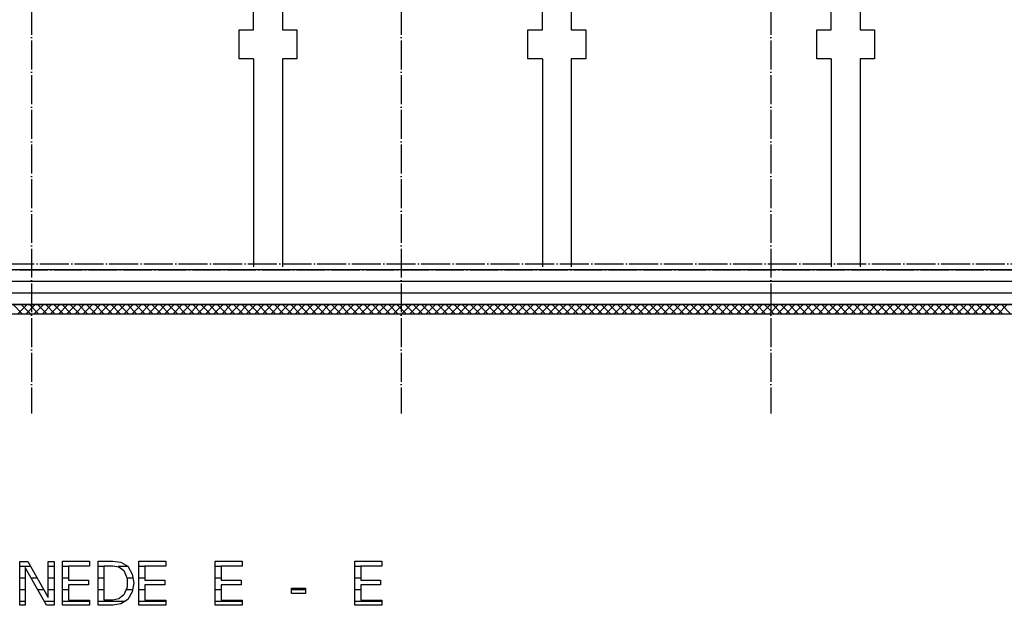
# Model space of a CAD drawing. Extents: x -37450 to 20409, y -12428 to 23550.
# Tile 20 of 55: x -23560 to -15037, y -12416 to -7352. Entities that reach past the tile are written whole.
import ezdxf

# ---------------------------------------------------------------- set-up
doc = ezdxf.new("R2010")
doc.units = 0
doc.header["$MEASUREMENT"] = 0
doc.linetypes.add('DASHDOT', pattern=[300, 250, -25, 0, -25])
doc.linetypes.add('DOT', pattern=[50, 0, -50])
for name, color, linetype in [('LAYER01', 7, 'CONTINUOUS'), ('LAYER107', 2, 'DOT'), ('LAYER23', 5, 'CONTINUOUS')]:
    doc.layers.add(name, color=color, linetype=linetype)

msp = doc.modelspace()

# ---------------------------------------------------------------- linework, layer by layer
at = {"layer": 'LAYER01', "color": 1, "linetype": 'DASHDOT'}
for p, q in [((-23458.2535, 4772.46895), (-23458.2535, -10757.59505)), ((-20258.25195, 4772.46895), (-20258.25195, -10757.59505)), ((-17058.25195, 4772.46895), (-17058.25195, -10757.59505)), ((-33169.5038, -9514.1266), (-4420.06415, -9514.1266)), ((-32688.2538, -9464.1266), (-4420.06415, -9464.1266))]:
    msp.add_line(p, q, dxfattribs=at)
at = {"layer": 'LAYER01', "color": 3, "linetype": 'Continuous'}
for p, q in [((-9160.5644, -9514.1266), (-31680.5664, -9514.1266)), ((-31680.5664, -9814.1258), (-9160.5644, -9814.1258))]:
    msp.add_line(p, q, dxfattribs=at)
at = {"layer": 'LAYER01', "color": 6, "linetype": 'Continuous'}
for p, q in [((-31680.5664, -9611.99415), (-9160.5644, -9611.99415)), ((-31680.5664, -9713.06075), (-9160.5644, -9713.06075))]:
    msp.add_line(p, q, dxfattribs=at)
at = {"layer": 'LAYER01', "color": 1, "linetype": 'Continuous'}
for p, q in [((-9160.5644, -9814.1258), (-31680.5664, -9814.1258)), ((-31760.5652, -9894.12535), (-9080.56565, -9894.12535))]:
    msp.add_line(p, q, dxfattribs=at)
at = {"layer": 'LAYER01', "color": 5, "linetype": 'Continuous'}
for p, q in [((-23538.3026, -9894.12535), (-23618.3014, -9814.1258)), ((-23576.3565, -9894.12615), (-23496.3547, -9814.1258)), ((-23467.59185, -9894.12535), (-23547.59065, -9814.1258)), ((-23505.64425, -9894.12615), (-23425.6439, -9814.1258)), ((-23396.8811, -9894.12535), (-23476.8799, -9814.1258)), ((-23434.935, -9894.12615), (-23354.93315, -9814.1258)), ((-23326.17035, -9894.12535), (-23406.16915, -9814.1258)), ((-23364.2227, -9894.12615), (-23284.2224, -9814.12505)), ((-23255.4596, -9894.12535), (-23335.45835, -9814.1258)), ((-23293.51195, -9894.12615), (-23213.51165, -9814.12505)), ((-23184.74885, -9894.12535), (-23264.7476, -9814.1258)), ((-23222.80275, -9894.12535), (-23142.80245, -9814.12735)), ((-23114.0381, -9894.12535), (-23194.03685, -9814.1258)), ((-23152.09045, -9894.12535), (-23072.09165, -9814.12735)), ((-23043.32735, -9894.12535), (-23123.3261, -9814.1258)), ((-23081.3797, -9894.12535), (-23001.3809, -9814.12735)), ((-22972.6166, -9894.12535), (-23052.6169, -9814.1258)), ((-23010.66895, -9894.12535), (-22930.67015, -9814.12735)), ((-22901.9058, -9894.12535), (-22981.9046, -9814.1258)), ((-22939.9582, -9894.12535), (-22859.9594, -9814.1258)), ((-22831.1966, -9894.12535), (-22911.19535, -9814.1258)), ((-22869.24895, -9894.12535), (-22789.24865, -9814.1258)), ((-22760.4843, -9894.12535), (-22840.4846, -9814.1258)), ((-22798.5367, -9894.12535), (-22718.5379, -9814.1258)), ((-22689.7751, -9894.12535), (-22769.77235, -9814.1258)), ((-22727.82595, -9894.12535), (-22647.82865, -9814.1258)), ((-22619.0628, -9894.12535), (-22699.0631, -9814.1258)), ((-22657.11515, -9894.12535), (-22577.1164, -9814.1258)), ((-22548.35205, -9894.12535), (-22628.35085, -9814.1258)), ((-22586.4044, -9894.12535), (-22506.40565, -9814.1258)), ((-22477.6428, -9894.12535), (-22557.6416, -9814.1258)), ((-22515.69365, -9894.12535), (-22435.6949, -9814.1258)), ((-22406.93055, -9894.12535), (-22486.93085, -9814.1258)), ((-22444.9829, -9894.12535), (-22364.98415, -9814.1258)), ((-22336.2213, -9894.12535), (-22416.2201, -9814.1258)), ((-22374.27215, -9894.12535), (-22294.2734, -9814.1258)), ((-22265.50905, -9894.12535), (-22345.50935, -9814.1258)), ((-22303.56295, -9894.12535), (-22223.5626, -9814.1258)), ((-22194.7998, -9894.12535), (-22274.7986, -9814.1258)), ((-22232.85065, -9894.12535), (-22152.85185, -9814.1258)), ((-22124.08905, -9894.12535), (-22204.08785, -9814.1258)), ((-22162.1399, -9894.12535), (-22082.1411, -9814.1258)), ((-22053.3783, -9894.12535), (-22133.3771, -9814.1258)), ((-22091.43065, -9894.12615), (-22011.43035, -9814.1258)), ((-21982.66755, -9894.12535), (-22062.6663, -9814.1258)), ((-22020.72145, -9894.12615), (-21940.7196, -9814.1258)), ((-21911.9568, -9894.12535), (-21991.95555, -9814.1258)), ((-21950.00915, -9894.12615), (-21870.00885, -9814.1258)), ((-21841.24605, -9894.12535), (-21921.2448, -9814.1258)), ((-21879.2984, -9894.12615), (-21799.2981, -9814.1258)), ((-21770.5353, -9894.12535), (-21850.53405, -9814.1258)), ((-21808.58915, -9894.12615), (-21728.58735, -9814.12505)), ((-21699.8245, -9894.12535), (-21779.82485, -9814.1258)), ((-21737.8769, -9894.12615), (-21657.8781, -9814.12735)), ((-21629.11375, -9894.12535), (-21709.11255, -9814.1258)), ((-21667.16615, -9894.12535), (-21587.1689, -9814.12735)), ((-21558.403, -9894.12535), (-21638.4018, -9814.1258)), ((-21596.4554, -9894.12535), (-21516.4566, -9814.12735)), ((-21487.69225, -9894.12535), (-21567.69105, -9814.1258)), ((-21525.74465, -9894.12535), (-21445.74585, -9814.12735)), ((-21416.9815, -9894.12535), (-21496.9803, -9814.1258)), ((-21455.0354, -9894.12535), (-21375.0351, -9814.12735)), ((-21346.27075, -9894.12535), (-21426.27105, -9814.1258)), ((-21384.3231, -9894.12535), (-21304.32435, -9814.1258)), ((-21275.56, -9894.12535), (-21355.5588, -9814.1258)), ((-21313.61235, -9894.12535), (-21233.6151, -9814.1258)), ((-21204.84925, -9894.12535), (-21284.84955, -9814.1258)), ((-21242.90315, -9894.12535), (-21162.90285, -9814.1258)), ((-21134.1385, -9894.12535), (-21214.13725, -9814.1258)), ((-21172.19085, -9894.12535), (-21092.1921, -9814.1258)), ((-21063.42925, -9894.12535), (-21143.42805, -9814.1258)), ((-21101.4801, -9894.12535), (-21021.4813, -9814.1258)), ((-20992.717, -9894.12535), (-21072.7173, -9814.1258)), ((-21030.76935, -9894.12535), (-20950.77055, -9814.1258)), ((-20922.00775, -9894.12535), (-21002.00655, -9814.1258)), ((-20960.0586, -9894.12535), (-20880.0598, -9814.1258)), ((-20851.297, -9894.12535), (-20931.2958, -9814.1258)), ((-20889.34935, -9894.12535), (-20809.34905, -9814.1258)), ((-20780.58625, -9894.12535), (-20860.5835, -9814.1258)), ((-20818.6371, -9894.12535), (-20738.6383, -9814.1258)), ((-20709.8755, -9894.12535), (-20789.87425, -9814.1258)), ((-20747.92635, -9894.12535), (-20667.92755, -9814.1258)), ((-20639.1632, -9894.12535), (-20719.1635, -9814.1258)), ((-20677.2156, -9894.12535), (-20597.2168, -9814.1258)), ((-20568.454, -9894.12535), (-20648.45275, -9814.1258)), ((-20606.50785, -9894.12615), (-20526.50605, -9814.1258)), ((-20497.74325, -9894.12535), (-20577.742, -9814.1258)), ((-20535.7956, -9894.12615), (-20455.7953, -9814.1258)), ((-20427.03245, -9894.12535), (-20507.03125, -9814.1258)), ((-20465.08485, -9894.12615), (-20385.08455, -9814.1258)), ((-20356.3217, -9894.12535), (-20436.3205, -9814.1258)), ((-20394.3756, -9894.12615), (-20314.3753, -9814.1258)), ((-20285.61095, -9894.12535), (-20365.61125, -9814.1258)), ((-20323.66335, -9894.12615), (-20243.663, -9814.12505)), ((-20214.9002, -9894.12535), (-20294.899, -9814.1258)), ((-20252.9526, -9894.12615), (-20172.9553, -9814.12735)), ((-20144.18945, -9894.12535), (-20224.18825, -9814.1258)), ((-20182.2418, -9894.12615), (-20102.24305, -9814.12735)), ((-20073.4787, -9894.12535), (-20153.4775, -9814.1258)), ((-20111.53105, -9894.12535), (-20031.5323, -9814.12735)), ((-20002.76795, -9894.12535), (-20082.7667, -9814.1258)), ((-20040.82185, -9894.12535), (-19960.82155, -9814.12735)), ((-19932.0572, -9894.12535), (-20012.0575, -9814.1258)), ((-19970.10955, -9894.12535), (-19890.1108, -9814.12735)), ((-19861.34645, -9894.12535), (-19941.3452, -9814.1258)), ((-19899.3988, -9894.12535), (-19819.40155, -9814.12735)), ((-19790.6357, -9894.12535), (-19870.636, -9814.1258)), ((-19828.6896, -9894.12535), (-19748.68925, -9814.1258)), ((-19719.92495, -9894.12535), (-19799.9237, -9814.1258)), ((-19757.9773, -9894.12535), (-19677.9785, -9814.1258)), ((-19649.2157, -9894.12535), (-19729.2145, -9814.1258)), ((-19687.26655, -9894.12535), (-19607.26775, -9814.1258)), ((-19578.5034, -9894.12535), (-19658.5037, -9814.1258)), ((-19616.5558, -9894.12535), (-19536.557, -9814.1258)), ((-19507.7942, -9894.12535), (-19587.79295, -9814.1258)), ((-19545.84505, -9894.12535), (-19465.84625, -9814.1258)), ((-19437.08345, -9894.12535), (-19517.0822, -9814.1258)), ((-19475.1358, -9894.12535), (-19395.1355, -9814.1258)), ((-19366.37115, -9894.12535), (-19446.37145, -9814.1258)), ((-19404.4235, -9894.12535), (-19324.42475, -9814.1258)), ((-19295.66195, -9894.12535), (-19375.6607, -9814.1258)), ((-19333.71275, -9894.12535), (-19253.7155, -9814.1258)), ((-19224.94965, -9894.12535), (-19304.94995, -9814.1258)), ((-19263.002, -9894.12535), (-19183.00325, -9814.1258)), ((-19154.2404, -9894.12535), (-19234.2392, -9814.1258)), ((-19192.2943, -9894.12615), (-19112.2925, -9814.1258)), ((-19083.52965, -9894.12535), (-19163.52845, -9814.1258)), ((-19121.58205, -9894.12615), (-19041.58175, -9814.1258)), ((-19012.8189, -9894.12535), (-19092.8177, -9814.1258)), ((-19050.8713, -9894.12615), (-18970.87095, -9814.1258)), ((-18942.10815, -9894.12535), (-19022.10695, -9814.1258)), ((-18980.16205, -9894.12615), (-18900.16175, -9814.1258)), ((-18871.3974, -9894.12535), (-18951.3977, -9814.1258)), ((-18909.44975, -9894.12615), (-18829.44945, -9814.1258)), ((-18800.68665, -9894.12535), (-18880.6854, -9814.1258)), ((-18838.739, -9894.12615), (-18758.7387, -9814.1258)), ((-18729.9759, -9894.12535), (-18809.97465, -9814.1258)), ((-18768.0298, -9894.12615), (-18688.0295, -9814.12735)), ((-18659.26515, -9894.12535), (-18739.2639, -9814.1258)), ((-18697.3175, -9894.12615), (-18617.31875, -9814.12735)), ((-18588.5544, -9894.12535), (-18668.55315, -9814.1258)), ((-18626.6083, -9894.12615), (-18546.60795, -9814.12735)), ((-18517.84365, -9894.12535), (-18597.84395, -9814.1258)), ((-18555.896, -9894.12535), (-18475.8972, -9814.12735)), ((-18447.13285, -9894.12535), (-18527.13165, -9814.1258)), ((-18485.18525, -9894.12535), (-18405.188, -9814.12735)), ((-18376.42365, -9894.12535), (-18456.4224, -9814.1258)), ((-18414.476, -9894.12535), (-18334.4757, -9814.12735)), ((-18305.71135, -9894.12535), (-18385.71015, -9814.1258)), ((-18343.76375, -9894.12535), (-18263.76495, -9814.12735)), ((-18235.00215, -9894.12535), (-18315.0009, -9814.1258)), ((-18273.053, -9894.12535), (-18193.0542, -9814.1258)), ((-18164.28985, -9894.12535), (-18244.29015, -9814.1258)), ((-18202.3422, -9894.12535), (-18122.34345, -9814.1258)), ((-18093.5791, -9894.12535), (-18173.5779, -9814.1258)), ((-18131.63145, -9894.12535), (-18051.6327, -9814.1258)), ((-18022.86985, -9894.12535), (-18102.86865, -9814.1258)), ((-18060.92225, -9894.12535), (-17980.92195, -9814.1258)), ((-17952.1576, -9894.12535), (-18032.1579, -9814.1258)), ((-17990.20995, -9894.12535), (-17910.2112, -9814.1258)), ((-17881.44835, -9894.12535), (-17961.44715, -9814.1258)), ((-17919.4992, -9894.12535), (-17839.50195, -9814.1258)), ((-17810.7361, -9894.12535), (-17890.7364, -9814.1258)), ((-17848.78845, -9894.12535), (-17768.78965, -9814.1258)), ((-17740.02685, -9894.12535), (-17820.02565, -9814.1258)), ((-17778.0777, -9894.12535), (-17698.0789, -9814.1258)), ((-17669.3161, -9894.12535), (-17749.3149, -9814.1258)), ((-17707.36845, -9894.12615), (-17627.36815, -9814.1258)), ((-17598.60535, -9894.12535), (-17678.60415, -9814.1258)), ((-17636.6577, -9894.12615), (-17556.6574, -9814.1258)), ((-17527.8946, -9894.12535), (-17607.89335, -9814.1258)), ((-17565.9485, -9894.12615), (-17485.9482, -9814.1258)), ((-17457.1823, -9894.12535), (-17537.1826, -9814.1258)), ((-17495.2362, -9894.12615), (-17415.2359, -9814.1258)), ((-17386.4731, -9894.12535), (-17466.47185, -9814.1258)), ((-17424.52545, -9894.12615), (-17344.52515, -9814.1258)), ((-17315.76235, -9894.12535), (-17395.7611, -9814.1258)), ((-17353.8162, -9894.12615), (-17273.81745, -9814.12735)), ((-17245.05005, -9894.12535), (-17325.05035, -9814.1258)), ((-17283.10545, -9894.12615), (-17203.1067, -9814.12735)), ((-17174.34235, -9894.12535), (-17254.34115, -9814.1258)), ((-17212.3947, -9894.12615), (-17132.3944, -9814.12735)), ((-17103.63005, -9894.12535), (-17183.63035, -9814.1258)), ((-17141.68245, -9894.12615), (-17061.68365, -9814.12735)), ((-17032.9193, -9894.12535), (-17112.9181, -9814.1258)), ((-17070.9717, -9894.12615), (-16990.9729, -9814.12735)), ((-16962.20855, -9894.12535), (-17042.20735, -9814.1258)), ((-17000.26095, -9894.12535), (-16920.26215, -9814.12735)), ((-16891.49935, -9894.12535), (-16971.4981, -9814.1258)), ((-16929.5517, -9894.12535), (-16849.5529, -9814.12735)), ((-16820.78855, -9894.12535), (-16900.78735, -9814.1258)), ((-16858.84095, -9894.12535), (-16778.84215, -9814.12735)), ((-16750.0763, -9894.12535), (-16830.0766, -9814.1258)), ((-16788.12865, -9894.12535), (-16708.1299, -9814.12735)), ((-16679.36555, -9894.12535), (-16759.3643, -9814.1258)), ((-16717.4179, -9894.12535), (-16637.41915, -9814.1258)), ((-16608.6548, -9894.12535), (-16688.65355, -9814.1258)), ((-16646.70715, -9894.12535), (-16566.70835, -9814.1258)), ((-16537.94555, -9894.12535), (-16617.94435, -9814.1258)), ((-16575.9964, -9894.12535), (-16495.99915, -9814.1258)), ((-16467.2348, -9894.12535), (-16547.2336, -9814.1258)), ((-16505.28715, -9894.12535), (-16425.2884, -9814.1258)), ((-16396.5225, -9894.12535), (-16476.52285, -9814.1258)), ((-16434.5764, -9894.12535), (-16354.5761, -9814.1258)), ((-16325.81175, -9894.12535), (-16405.81055, -9814.1258)), ((-16363.86415, -9894.12535), (-16283.86535, -9814.1258)), ((-16255.10255, -9894.12535), (-16335.10285, -9814.1258)), ((-16293.1534, -9894.12535), (-16213.1546, -9814.1258)), ((-16184.3918, -9894.12535), (-16264.39055, -9814.1258)), ((-16222.44415, -9894.12615), (-16142.44535, -9814.1258)), ((-16113.68105, -9894.12535), (-16193.6798, -9814.1258)), ((-16151.7334, -9894.12615), (-16071.7346, -9814.1258)), ((-16042.9703, -9894.12535), (-16122.96905, -9814.1258)), ((-16081.02415, -9894.12615), (-16001.02235, -9814.1258)), ((-15972.258, -9894.12535), (-16052.25675, -9814.1258)), ((-16010.3134, -9894.12615), (-15930.3116, -9814.1258)), ((-15901.5503, -9894.12535), (-15981.54905, -9814.1258)), ((-15939.60265, -9894.12615), (-15859.60085, -9814.1258)), ((-15830.838, -9894.12535), (-15910.8368, -9814.1258)), ((-15868.8904, -9894.12615), (-15788.8916, -9814.12735)), ((-15760.12725, -9894.12535), (-15840.12605, -9814.1258)), ((-15798.17965, -9894.12615), (-15718.18085, -9814.12735)), ((-15689.4165, -9894.12535), (-15769.4153, -9814.1258)), ((-15727.46885, -9894.12615), (-15647.4716, -9814.12735)), ((-15618.7073, -9894.12535), (-15698.70605, -9814.1258)), ((-15656.75965, -9894.12615), (-15576.76085, -9814.12735)), ((-15547.9965, -9894.12535), (-15627.9953, -9814.1258)), ((-15586.0489, -9894.12615), (-15506.0486, -9814.12735)), ((-15477.28425, -9894.12535), (-15557.28455, -9814.1258)), ((-15515.3366, -9894.12535), (-15435.33785, -9814.12735)), ((-15406.5735, -9894.12535), (-15486.57225, -9814.1258)), ((-15444.62585, -9894.12535), (-15364.6271, -9814.12735)), ((-15335.86275, -9894.12535), (-15415.8615, -9814.1258)), ((-15373.9151, -9894.12535), (-15293.91785, -9814.12735)), ((-15265.1535, -9894.12535), (-15345.1523, -9814.1258)), ((-15303.20585, -9894.12535), (-15223.2071, -9814.12735)), ((-15194.44275, -9894.12535), (-15274.44155, -9814.1258)), ((-15232.4951, -9894.12535), (-15152.4948, -9814.1258)), ((-15123.73045, -9894.12535), (-15203.73075, -9814.1258)), ((-15161.78285, -9894.12535), (-15081.78405, -9814.1258)), ((-15053.0197, -9894.12535), (-15133.0185, -9814.1258)), ((-15091.0721, -9894.12535), (-15011.0733, -9814.1258)), ((-14982.3105, -9894.12535), (-15062.3108, -9814.1258))]:
    msp.add_line(p, q, dxfattribs=at)
at = {"layer": 'LAYER107', "color": 5, "linetype": 'Continuous'}
for p, q in [((-23559.37805, -12242.5789), (-23559.37805, -12036.95375)), ((-23559.37805, -12036.95375), (-23488.75275, -12036.95375)), ((-23327.4399, -12416.37575), (-23513.6902, -12089.563)), ((-23513.6902, -12089.563), (-23513.6902, -12416.37575)), ((-23488.75275, -12036.95375), (-23312.8784, -12348.5161)), ((-23312.8784, -12348.5161), (-23312.8784, -12036.95375)), ((-23312.8784, -12036.95375), (-23263.0646, -12036.95375)), ((-23263.0646, -12036.95375), (-23263.0646, -12416.37575)), ((-23189.56605, -12221.81395), (-23189.56605, -12034.8755)), ((-23189.56605, -12034.8755), (-22954.81565, -12034.8755)), ((-22954.81565, -12078.4851), (-23137.62815, -12078.4851)), ((-23137.62815, -12078.4851), (-23137.62815, -12199.65745)), ((-22954.81565, -12034.8755), (-22954.81565, -12078.4851)), ((-22881.3141, -12244.6579), (-22881.3141, -12034.8755)), ((-22881.3141, -12034.8755), (-22754.628, -12034.8755)), ((-22829.37775, -12244.6579), (-22829.37775, -12074.3294)), ((-22829.37775, -12074.3294), (-22754.628, -12074.3294)), ((-22754.628, -12034.8755), (-22684.7702, -12043.6081)), ((-22754.628, -12074.3294), (-22701.94395, -12083.81575)), ((-22701.94395, -12083.81575), (-22659.0851, -12115.8371)), ((-22684.7702, -12043.6081), (-22623.8022, -12078.4477)), ((-22623.75335, -12078.4851), (-22585.37445, -12146.08155)), ((-22528.9398, -12221.81395), (-22528.9398, -12034.8755)), ((-22528.9398, -12034.8755), (-22294.18945, -12034.8755)), ((-22294.18945, -12078.4851), (-22477.00195, -12078.4851)), ((-22477.00195, -12078.4851), (-22477.00195, -12199.65745)), ((-22294.18945, -12034.8755), (-22294.18945, -12078.4851)), ((-21868.3151, -12221.81395), (-21868.3151, -12034.8755)), ((-21868.3151, -12034.8755), (-21633.5663, -12034.8755)), ((-21633.5663, -12078.4851), (-21816.3788, -12078.4851)), ((-21816.3788, -12078.4851), (-21816.3788, -12199.65745)), ((-21633.5663, -12034.8755), (-21633.5663, -12078.4851)), ((-20660.44005, -12221.81395), (-20660.44005, -12034.8755)), ((-20660.44005, -12034.8755), (-20425.75225, -12034.8755)), ((-20425.75225, -12078.4851), (-20608.56475, -12078.4851)), ((-20608.56475, -12078.4851), (-20608.56475, -12199.65745)), ((-20425.75225, -12034.8755), (-20425.75225, -12078.4851)), ((-22659.06525, -12115.87525), (-22629.11375, -12184.0744)), ((-22629.11375, -12184.0744), (-22629.11375, -12258.86535)), ((-22585.37445, -12146.08155), (-22572.0993, -12222.50135)), ((-23559.37805, -12416.37575), (-23559.37805, -12242.5789)), ((-23189.56605, -12416.37575), (-23189.56605, -12221.81395)), ((-23137.62815, -12199.65745), (-22965.19165, -12199.65745)), ((-22965.19165, -12240.50065), (-23137.62815, -12240.50065)), ((-23137.62815, -12240.50065), (-23137.62815, -12372.75085)), ((-22965.19165, -12199.65745), (-22965.19165, -12240.50065)), ((-22881.3141, -12416.37575), (-22881.3141, -12244.6579)), ((-22829.37775, -12370.67185), (-22829.37775, -12244.6579)), ((-22629.11375, -12258.86535), (-22659.08205, -12327.08665)), ((-22572.0993, -12222.50135), (-22585.37445, -12298.92195)), ((-22528.9398, -12416.37575), (-22528.9398, -12221.81395)), ((-22477.00195, -12199.65745), (-22304.56545, -12199.65745)), ((-22304.56545, -12240.50065), (-22477.00195, -12240.50065)), ((-22477.00195, -12240.50065), (-22477.00195, -12372.75085)), ((-22304.56545, -12199.65745), (-22304.56545, -12240.50065)), ((-21868.3151, -12416.37575), (-21868.3151, -12221.81395)), ((-21816.3788, -12199.65745), (-21643.94075, -12199.65745)), ((-21643.94075, -12240.50065), (-21816.3788, -12240.50065)), ((-21816.3788, -12240.50065), (-21816.3788, -12372.75085)), ((-21643.94075, -12199.65745), (-21643.94075, -12240.50065)), ((-21207.69045, -12313.4697), (-21207.69045, -12267.07915)), ((-21207.69045, -12267.07915), (-21157.1274, -12267.07915)), ((-21157.1274, -12267.07915), (-21085.1898, -12267.07915)), ((-21085.1898, -12267.07915), (-21085.1898, -12313.4697)), ((-20660.44005, -12416.37575), (-20660.44005, -12221.81395)), ((-20608.56475, -12199.65745), (-20436.12825, -12199.65745)), ((-20436.12825, -12240.50065), (-20608.56475, -12240.50065)), ((-20608.56475, -12240.50065), (-20608.56475, -12372.75085)), ((-20436.12825, -12199.65745), (-20436.12825, -12240.50065)), ((-22659.06525, -12327.063), (-22701.3214, -12360.88335)), ((-22585.37445, -12298.92195), (-22623.8724, -12366.66185)), ((-21085.1898, -12313.4697), (-21207.69045, -12313.4697)), ((-23513.6902, -12416.37575), (-23559.37805, -12416.37575)), ((-23263.0646, -12416.37575), (-23327.4399, -12416.37575)), ((-22954.81565, -12416.37575), (-23189.56605, -12416.37575)), ((-23137.62815, -12372.75085), (-22954.81565, -12372.75085)), ((-22954.81565, -12372.75085), (-22954.81565, -12416.37575)), ((-22754.628, -12416.37575), (-22881.3141, -12416.37575)), ((-22754.628, -12370.67185), (-22829.37775, -12370.67185)), ((-22701.3214, -12360.88335), (-22754.6509, -12370.70925)), ((-22683.8745, -12405.16585), (-22754.61885, -12416.36965)), ((-22623.75335, -12366.5169), (-22683.8745, -12405.16585)), ((-22294.18945, -12416.37575), (-22528.9398, -12416.37575)), ((-22477.00195, -12372.75085), (-22294.18945, -12372.75085)), ((-22294.18945, -12372.75085), (-22294.18945, -12416.37575)), ((-21633.5663, -12416.37575), (-21868.3151, -12416.37575)), ((-21816.3788, -12372.75085), (-21633.5663, -12372.75085)), ((-21633.5663, -12372.75085), (-21633.5663, -12416.37575)), ((-20425.75225, -12416.37575), (-20660.44005, -12416.37575)), ((-20608.56475, -12372.75085), (-20425.75225, -12372.75085)), ((-20425.75225, -12372.75085), (-20425.75225, -12416.37575))]:
    msp.add_line(p, q, dxfattribs=at)
at = {"layer": 'LAYER107', "color": 2, "linetype": 'Continuous'}
for p, q in [((-23463.88395, -12081.01195), (-23559.37805, -12081.01195)), ((-23263.0646, -12081.01195), (-23312.8784, -12081.01195)), ((-23137.62815, -12081.01195), (-23189.56605, -12081.01195)), ((-22829.37775, -12081.01195), (-22881.3141, -12081.01195)), ((-22621.7041, -12081.01195), (-22709.01795, -12081.01195)), ((-22477.00195, -12081.0112), (-22528.9398, -12081.0112)), ((-21816.3788, -12081.0112), (-21868.3151, -12081.0112)), ((-20608.56475, -12081.0112), (-20660.44005, -12081.0112)), ((-23513.6902, -12182.0778), (-23559.37805, -12182.0778)), ((-23406.83135, -12182.0778), (-23460.9665, -12182.0778)), ((-23263.0646, -12182.0778), (-23312.8784, -12182.0778)), ((-23137.62815, -12182.0778), (-23189.56605, -12182.0778)), ((-22829.37775, -12182.0778), (-22881.3141, -12182.0778)), ((-22575.73395, -12182.0778), (-22629.5456, -12182.0778)), ((-22477.00195, -12182.0778), (-22528.9398, -12182.0778)), ((-21816.3788, -12182.0778), (-21868.3151, -12182.0778)), ((-20608.56475, -12182.0778), (-20660.44005, -12182.0778)), ((-23513.6902, -12283.1444), (-23559.37805, -12283.1444)), ((-23349.78025, -12283.1444), (-23403.3676, -12283.1444)), ((-23263.0646, -12283.1444), (-23312.8784, -12283.1444)), ((-23137.62815, -12283.1444), (-23189.56605, -12283.1444)), ((-22829.37775, -12283.1444), (-22881.3141, -12283.1444)), ((-22580.365, -12283.1444), (-22636.01225, -12283.1444)), ((-22477.00195, -12283.1444), (-22528.9398, -12283.1444)), ((-21816.3788, -12283.1444), (-21868.3151, -12283.1444)), ((-21085.1898, -12283.1444), (-21207.69045, -12283.1444)), ((-20608.56475, -12283.1444), (-20660.44005, -12283.1444)), ((-23513.6902, -12384.21095), (-23559.37805, -12384.21095)), ((-23263.0646, -12384.21095), (-23345.7718, -12384.21095)), ((-22954.81565, -12384.21095), (-23189.56605, -12384.21095)), ((-22644.79675, -12384.21095), (-22881.3141, -12384.21095)), ((-22294.18945, -12384.21095), (-22528.9398, -12384.21095)), ((-21633.5663, -12384.21095), (-21868.3151, -12384.21095)), ((-20425.75225, -12384.21095), (-20660.44005, -12384.21095))]:
    msp.add_line(p, q, dxfattribs=at)
at = {"layer": 'LAYER23', "color": 7, "linetype": 'Continuous'}
for p, q in [((-21535.5652, -7439.1258), (-21535.5652, -6914.1258)), ((-21285.5652, -6914.1258), (-21285.5652, -7439.1258)), ((-19035.5652, -7439.1258), (-19035.5652, -6914.1258)), ((-18785.5652, -6914.1258), (-18785.5652, -7439.1258)), ((-16535.5652, -7439.1258), (-16535.5652, -6914.1258)), ((-16285.5652, -6914.1258), (-16285.5652, -7439.1258)), ((-21660.5652, -7689.1258), (-21660.5652, -7439.1258)), ((-21660.5652, -7439.1258), (-21535.5652, -7439.1258)), ((-21285.5652, -7439.1258), (-21160.5652, -7439.1258)), ((-21160.5652, -7439.1258), (-21160.5652, -7689.1258)), ((-19160.5652, -7689.1258), (-19160.5652, -7439.1258)), ((-19160.5652, -7439.1258), (-19035.5652, -7439.1258)), ((-18785.5652, -7439.1258), (-18660.5652, -7439.1258)), ((-18660.5652, -7439.1258), (-18660.5652, -7689.1258)), ((-16660.5652, -7689.1258), (-16660.5652, -7439.1258)), ((-16660.5652, -7439.1258), (-16535.5652, -7439.1258)), ((-16285.5652, -7439.1258), (-16160.5652, -7439.1258)), ((-16160.5652, -7439.1258), (-16160.5652, -7689.1258)), ((-21535.5652, -7689.1258), (-21660.5652, -7689.1258)), ((-21535.5652, -7689.1258), (-21535.5652, -9489.12505)), ((-21285.5652, -7689.1258), (-21285.5652, -9489.12505)), ((-21160.5652, -7689.1258), (-21285.5652, -7689.1258)), ((-19035.5652, -7689.1258), (-19160.5652, -7689.1258)), ((-19035.5652, -7689.1258), (-19035.5652, -9489.12505)), ((-18785.5652, -7689.1258), (-18785.5652, -9489.12505)), ((-18660.5652, -7689.1258), (-18785.5652, -7689.1258)), ((-16535.5652, -7689.1258), (-16660.5652, -7689.1258)), ((-16535.5652, -7689.1258), (-16535.5652, -9489.12505)), ((-16285.5652, -7689.1258), (-16285.5652, -9489.12505)), ((-16160.5652, -7689.1258), (-16285.5652, -7689.1258))]:
    msp.add_line(p, q, dxfattribs=at)

doc.saveas('drawing.dxf')
